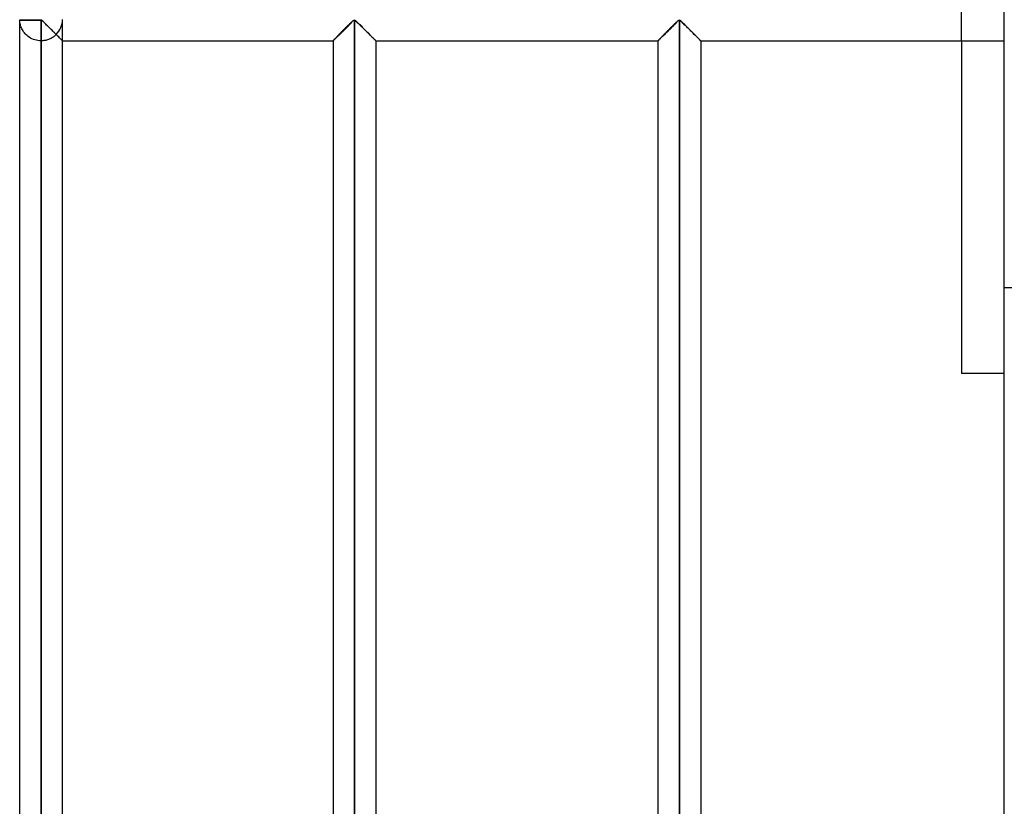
# Model space of a CAD drawing. Header units: millimetres. Extents: x -315 to 338, y -572 to 572.
# Tile 14 of 19: x -315 to -200, y 367 to 459. Entities that reach past the tile are written whole.
import ezdxf

# ---------------------------------------------------------------- set-up
doc = ezdxf.new("R2010")
doc.units = ezdxf.units.MM
doc.layers.add('MAIN-1', color=7, linetype='Continuous')
doc.layers.add('MAIN-2', color=7, linetype='Continuous')

msp = doc.modelspace()

# ---------------------------------------------------------------- linework, layer by layer
at = {"layer": 'MAIN-1'}
for p, q in [((-200, -572.5), (-200, 572.5)), ((-315, 459.3), (-312.5, 459.3)), ((-315, 275.7), (-315, 459.3)), ((-312.5, 459.3), (-312.5, 459.38)), ((-312.5, 459.3), (-312.42, 459.27)), ((-312.5, 275.7), (-312.5, 459.3)), ((-312.42, 459.27), (-312.36, 459.22)), ((-312.36, 459.22), (-312.31, 459.17)), ((-312.31, 459.17), (-312.25, 459.12)), ((-312.25, 459.12), (-312.19, 459.06)), ((-312.19, 459.06), (-312.13, 459)), ((-312.13, 459), (-312.06, 458.93)), ((-312.06, 458.93), (-312, 458.87)), ((-276.4, 458.87), (-276.31, 458.95)), ((-276.31, 458.95), (-276.23, 459.04)), ((-276.23, 459.04), (-276.15, 459.12)), ((-276.15, 459.12), (-276.07, 459.19)), ((-276.07, 459.19), (-276, 459.26)), ((-276, 459.26), (-275.9, 459.3)), ((-275.9, 459.3), (-275.8, 459.25)), ((-275.9, 459.3), (-275.9, 275.7)), ((-275.8, 459.25), (-275.72, 459.18)), ((-275.72, 459.18), (-275.64, 459.11)), ((-275.64, 459.11), (-275.56, 459.03)), ((-275.56, 459.03), (-275.47, 458.94)), ((-275.47, 458.94), (-275.38, 458.85)), ((-238.45, 458.87), (-238.36, 458.95)), ((-238.36, 458.95), (-238.28, 459.04)), ((-238.28, 459.04), (-238.2, 459.12)), ((-238.2, 459.12), (-238.12, 459.19)), ((-238.12, 459.19), (-238.05, 459.26)), ((-238.05, 459.26), (-237.95, 459.3)), ((-237.95, 459.3), (-237.95, 275.7)), ((-237.95, 459.3), (-237.85, 459.25)), ((-237.85, 459.25), (-237.77, 459.18)), ((-237.77, 459.18), (-237.69, 459.11)), ((-237.69, 459.11), (-237.61, 459.03)), ((-237.61, 459.03), (-237.52, 458.94)), ((-237.52, 458.94), (-237.43, 458.85)), ((-312, 458.87), (-311.93, 458.8)), ((-311.93, 458.8), (-311.86, 458.73)), ((-311.86, 458.73), (-311.79, 458.66)), ((-311.79, 458.66), (-311.72, 458.59)), ((-311.72, 458.59), (-311.65, 458.52)), ((-311.65, 458.52), (-311.58, 458.45)), ((-311.58, 458.45), (-311.5, 458.38)), ((-311.5, 458.38), (-311.43, 458.3)), ((-311.43, 458.3), (-311.36, 458.23)), ((-311.36, 458.23), (-311.28, 458.16)), ((-311.28, 458.16), (-311.21, 458.08)), ((-311.21, 458.08), (-311.14, 458.01)), ((-311.14, 458.01), (-311.06, 457.94)), ((-311.06, 457.94), (-310.99, 457.87)), ((-310.99, 457.87), (-310.92, 457.79)), ((-310.92, 457.79), (-310.85, 457.73)), ((-310.85, 457.73), (-310.78, 457.66)), ((-277.64, 457.64), (-277.55, 457.73)), ((-277.55, 457.73), (-277.46, 457.82)), ((-277.46, 457.82), (-277.36, 457.91)), ((-277.36, 457.91), (-277.26, 458.01)), ((-277.26, 458.01), (-277.17, 458.11)), ((-277.17, 458.11), (-277.07, 458.21)), ((-277.07, 458.21), (-276.97, 458.3)), ((-276.97, 458.3), (-276.87, 458.4)), ((-276.87, 458.4), (-276.77, 458.5)), ((-276.77, 458.5), (-276.68, 458.59)), ((-276.68, 458.59), (-276.58, 458.69)), ((-276.58, 458.69), (-276.49, 458.78)), ((-276.49, 458.78), (-276.4, 458.87)), ((-275.38, 458.85), (-275.29, 458.76)), ((-275.29, 458.76), (-275.19, 458.66)), ((-275.19, 458.66), (-275.09, 458.57)), ((-275.09, 458.57), (-275, 458.47)), ((-275, 458.47), (-274.89, 458.37)), ((-274.89, 458.37), (-274.79, 458.27)), ((-274.79, 458.27), (-274.69, 458.17)), ((-274.69, 458.17), (-274.59, 458.06)), ((-274.59, 458.06), (-274.49, 457.96)), ((-274.49, 457.96), (-274.39, 457.87)), ((-274.39, 457.87), (-274.3, 457.77)), ((-274.3, 457.77), (-274.2, 457.67)), ((-239.69, 457.64), (-239.6, 457.73)), ((-239.6, 457.73), (-239.51, 457.82)), ((-239.51, 457.82), (-239.41, 457.91)), ((-239.41, 457.91), (-239.31, 458.01)), ((-239.31, 458.01), (-239.22, 458.11)), ((-239.22, 458.11), (-239.12, 458.21)), ((-239.12, 458.21), (-239.02, 458.3)), ((-239.02, 458.3), (-238.92, 458.4)), ((-238.92, 458.4), (-238.82, 458.5)), ((-238.82, 458.5), (-238.73, 458.59)), ((-238.73, 458.59), (-238.63, 458.69)), ((-238.63, 458.69), (-238.54, 458.78)), ((-238.54, 458.78), (-238.45, 458.87)), ((-237.43, 458.85), (-237.34, 458.76)), ((-237.34, 458.76), (-237.24, 458.66)), ((-237.24, 458.66), (-237.14, 458.57)), ((-237.14, 458.57), (-237.05, 458.47)), ((-237.05, 458.47), (-236.94, 458.37)), ((-236.94, 458.37), (-236.84, 458.27)), ((-236.84, 458.27), (-236.74, 458.17)), ((-236.74, 458.17), (-236.64, 458.06)), ((-236.64, 458.06), (-236.54, 457.96)), ((-236.54, 457.96), (-236.44, 457.87)), ((-236.44, 457.87), (-236.35, 457.77)), ((-236.35, 457.77), (-236.25, 457.67)), ((-310.78, 457.66), (-310.72, 457.59)), ((-310.72, 457.59), (-310.65, 457.53)), ((-310.65, 457.53), (-310.59, 457.46)), ((-310.59, 457.46), (-310.53, 457.4)), ((-310.53, 457.4), (-310.47, 457.34)), ((-310.47, 457.34), (-310.41, 457.28)), ((-310.41, 457.28), (-310.35, 457.23)), ((-310.35, 457.23), (-310.3, 457.17)), ((-310.3, 457.17), (-310.25, 457.12)), ((-310.25, 457.12), (-310.2, 457.08)), ((-310.2, 457.08), (-310.16, 457.04)), ((-310.16, 457.04), (-310.13, 457)), ((-310.13, 457), (-310.09, 456.97)), ((-310.09, 456.97), (-310.07, 456.94)), ((-310.07, 456.94), (-310.04, 456.92)), ((-310.04, 456.92), (-310.02, 456.9)), ((-310.02, 456.9), (-310.01, 456.89)), ((-310.01, 456.89), (-310, 456.88)), ((-310, 456.88), (-310, 456.88)), ((-310, 278.12), (-310, 456.88)), ((-310, 456.88), (-278.4, 456.88)), ((-278.4, 456.88), (-278.39, 456.88)), ((-278.4, 456.88), (-278.4, 278.12)), ((-278.39, 456.88), (-278.38, 456.89)), ((-278.38, 456.89), (-278.36, 456.92)), ((-278.36, 456.92), (-278.33, 456.95)), ((-278.33, 456.95), (-278.29, 456.99)), ((-278.29, 456.99), (-278.24, 457.04)), ((-278.24, 457.04), (-278.18, 457.09)), ((-278.18, 457.09), (-278.12, 457.16)), ((-278.12, 457.16), (-278.05, 457.23)), ((-278.05, 457.23), (-277.97, 457.3)), ((-277.97, 457.3), (-277.89, 457.38)), ((-277.89, 457.38), (-277.81, 457.46)), ((-277.81, 457.46), (-277.73, 457.55)), ((-277.73, 457.55), (-277.64, 457.64)), ((-274.2, 457.67), (-274.11, 457.58)), ((-274.11, 457.58), (-274.02, 457.49)), ((-274.02, 457.49), (-273.93, 457.41)), ((-273.93, 457.41), (-273.85, 457.32)), ((-273.85, 457.32), (-273.77, 457.25)), ((-273.77, 457.25), (-273.7, 457.17)), ((-273.7, 457.17), (-273.63, 457.11)), ((-273.63, 457.11), (-273.57, 457.05)), ((-273.57, 457.05), (-273.52, 457)), ((-273.52, 457), (-273.48, 456.95)), ((-273.48, 456.95), (-273.45, 456.92)), ((-273.45, 456.92), (-273.42, 456.89)), ((-273.42, 456.89), (-273.41, 456.88)), ((-273.41, 456.88), (-273.4, 456.88)), ((-273.4, 456.88), (-240.45, 456.88)), ((-273.4, 456.88), (-273.4, 278.12)), ((-240.45, 456.88), (-240.44, 456.88)), ((-240.45, 456.88), (-240.45, 278.12)), ((-240.44, 456.88), (-240.43, 456.89)), ((-240.43, 456.89), (-240.41, 456.92)), ((-240.41, 456.92), (-240.38, 456.95)), ((-240.38, 456.95), (-240.34, 456.99)), ((-240.34, 456.99), (-240.29, 457.04)), ((-240.29, 457.04), (-240.23, 457.09)), ((-240.23, 457.09), (-240.17, 457.16)), ((-240.17, 457.16), (-240.1, 457.23)), ((-240.1, 457.23), (-240.02, 457.3)), ((-240.02, 457.3), (-239.94, 457.38)), ((-239.94, 457.38), (-239.86, 457.46)), ((-239.86, 457.46), (-239.78, 457.55)), ((-239.78, 457.55), (-239.69, 457.64)), ((-236.25, 457.67), (-236.16, 457.58)), ((-236.16, 457.58), (-236.07, 457.49)), ((-236.07, 457.49), (-235.98, 457.41)), ((-235.98, 457.41), (-235.9, 457.32)), ((-235.9, 457.32), (-235.82, 457.25)), ((-235.82, 457.25), (-235.75, 457.17)), ((-235.75, 457.17), (-235.68, 457.11)), ((-235.68, 457.11), (-235.62, 457.05)), ((-235.62, 457.05), (-235.57, 457)), ((-235.57, 457), (-235.53, 456.95)), ((-235.53, 456.95), (-235.49, 456.92)), ((-235.49, 456.92), (-235.47, 456.89)), ((-235.47, 456.89), (-235.46, 456.88)), ((-235.46, 456.88), (-235.45, 456.88)), ((-235.45, 456.88), (-200, 456.88)), ((-235.45, 456.88), (-235.45, 278.12)), ((-205, 456.88), (-205, 418.04)), ((-200, 418.04), (-205, 418.04))]:
    msp.add_line(p, q, dxfattribs=at)
msp.add_arc((-312.5, 459.38), 2.5, 180, 181.6206, dxfattribs=at)
at = {"layer": 'MAIN-2'}
for p, q in [((-205, 456.88), (-205, 461.88)), ((-312.5, 459.3), (-315, 459.3)), ((-315, 459.24), (-315, 459.3)), ((-314.99, 459.16), (-315, 459.24)), ((-314.98, 459.06), (-314.99, 459.16)), ((-314.97, 458.96), (-314.98, 459.06)), ((-314.95, 458.86), (-314.97, 458.96)), ((-312.5, 459.38), (-312.5, 459.3)), ((-312.5, 459.3), (-312.5, 275.7)), ((-312.4, 459.25), (-312.5, 459.3)), ((-312.31, 459.18), (-312.4, 459.25)), ((-312.23, 459.1), (-312.31, 459.18)), ((-312.14, 459.01), (-312.23, 459.1)), ((-312.05, 458.92), (-312.14, 459.01)), ((-311.95, 458.82), (-312.05, 458.92)), ((-310, 456.88), (-310, 459.3)), ((-276.39, 458.88), (-276.48, 458.79)), ((-276.48, 458.79), (-276.39, 458.88)), ((-276.31, 458.95), (-276.4, 458.87)), ((-276.31, 458.96), (-276.39, 458.88)), ((-276.39, 458.88), (-276.31, 458.96)), ((-276.23, 459.04), (-276.31, 458.95)), ((-276.23, 459.04), (-276.31, 458.96)), ((-276.31, 458.96), (-276.23, 459.04)), ((-276.15, 459.12), (-276.23, 459.04)), ((-276.15, 459.12), (-276.23, 459.04)), ((-276.23, 459.04), (-276.15, 459.12)), ((-276.07, 459.19), (-276.15, 459.12)), ((-276.07, 459.19), (-276.15, 459.12)), ((-276.15, 459.12), (-276.07, 459.19)), ((-276, 459.26), (-276.07, 459.19)), ((-276, 459.26), (-276.07, 459.19)), ((-276.07, 459.19), (-276, 459.26)), ((-275.9, 459.3), (-276, 459.26)), ((-275.9, 459.3), (-276, 459.26)), ((-276, 459.26), (-275.9, 459.3)), ((-275.8, 459.26), (-275.9, 459.3)), ((-275.9, 275.7), (-275.9, 459.3)), ((-275.9, 459.3), (-275.9, 275.7)), ((-275.9, 275.7), (-275.9, 459.3)), ((-275.9, 459.3), (-275.8, 459.26)), ((-275.8, 459.26), (-275.9, 459.3)), ((-275.73, 459.19), (-275.8, 459.26)), ((-275.8, 459.26), (-275.73, 459.19)), ((-275.73, 459.19), (-275.8, 459.26)), ((-275.65, 459.12), (-275.73, 459.19)), ((-275.73, 459.19), (-275.65, 459.12)), ((-275.65, 459.12), (-275.73, 459.19)), ((-275.57, 459.04), (-275.65, 459.12)), ((-275.65, 459.12), (-275.57, 459.04)), ((-275.57, 459.04), (-275.65, 459.12)), ((-275.49, 458.95), (-275.57, 459.04)), ((-275.57, 459.04), (-275.49, 458.96)), ((-275.49, 458.96), (-275.57, 459.04)), ((-275.49, 458.96), (-275.41, 458.88)), ((-275.41, 458.88), (-275.49, 458.96)), ((-275.4, 458.87), (-275.49, 458.95)), ((-275.41, 458.88), (-275.32, 458.79)), ((-275.32, 458.79), (-275.41, 458.88)), ((-238.44, 458.88), (-238.53, 458.79)), ((-238.53, 458.79), (-238.44, 458.88)), ((-238.36, 458.95), (-238.45, 458.87)), ((-238.36, 458.96), (-238.44, 458.88)), ((-238.44, 458.88), (-238.36, 458.96)), ((-238.28, 459.04), (-238.36, 458.95)), ((-238.28, 459.04), (-238.36, 458.96)), ((-238.36, 458.96), (-238.28, 459.04)), ((-238.2, 459.12), (-238.28, 459.04)), ((-238.2, 459.12), (-238.28, 459.04)), ((-238.28, 459.04), (-238.2, 459.12)), ((-238.12, 459.19), (-238.2, 459.12)), ((-238.12, 459.19), (-238.2, 459.12)), ((-238.2, 459.12), (-238.12, 459.19)), ((-238.05, 459.26), (-238.12, 459.19)), ((-238.05, 459.26), (-238.12, 459.19)), ((-238.12, 459.19), (-238.05, 459.26)), ((-237.95, 459.3), (-238.05, 459.26)), ((-237.95, 459.3), (-238.05, 459.26)), ((-238.05, 459.26), (-237.95, 459.3)), ((-237.95, 275.7), (-237.95, 459.3)), ((-237.85, 459.26), (-237.95, 459.3)), ((-237.95, 459.3), (-237.95, 275.7)), ((-237.95, 275.7), (-237.95, 459.3)), ((-237.95, 459.3), (-237.85, 459.26)), ((-237.85, 459.26), (-237.95, 459.3)), ((-237.78, 459.19), (-237.85, 459.26)), ((-237.85, 459.26), (-237.78, 459.19)), ((-237.78, 459.19), (-237.85, 459.26)), ((-237.7, 459.12), (-237.78, 459.19)), ((-237.78, 459.19), (-237.7, 459.12)), ((-237.7, 459.12), (-237.78, 459.19)), ((-237.62, 459.04), (-237.7, 459.12)), ((-237.7, 459.12), (-237.62, 459.04)), ((-237.62, 459.04), (-237.7, 459.12)), ((-237.54, 458.95), (-237.62, 459.04)), ((-237.62, 459.04), (-237.54, 458.96)), ((-237.54, 458.96), (-237.62, 459.04)), ((-237.54, 458.96), (-237.46, 458.88)), ((-237.46, 458.88), (-237.54, 458.96)), ((-237.45, 458.87), (-237.54, 458.95)), ((-237.46, 458.88), (-237.37, 458.79)), ((-237.37, 458.79), (-237.46, 458.88)), ((-314.92, 458.75), (-314.95, 458.86)), ((-314.89, 458.63), (-314.92, 458.75)), ((-314.85, 458.52), (-314.89, 458.63)), ((-314.8, 458.4), (-314.85, 458.52)), ((-314.75, 458.28), (-314.8, 458.4)), ((-314.69, 458.16), (-314.75, 458.28)), ((-314.61, 458.04), (-314.69, 458.16)), ((-314.54, 457.92), (-314.61, 458.04)), ((-314.45, 457.81), (-314.54, 457.92)), ((-314.35, 457.7), (-314.45, 457.81)), ((-311.85, 458.72), (-311.95, 458.82)), ((-311.75, 458.62), (-311.85, 458.72)), ((-311.65, 458.52), (-311.75, 458.62)), ((-311.54, 458.42), (-311.65, 458.52)), ((-311.44, 458.31), (-311.54, 458.42)), ((-311.33, 458.2), (-311.44, 458.31)), ((-311.22, 458.1), (-311.33, 458.2)), ((-311.12, 457.99), (-311.22, 458.1)), ((-311.01, 457.89), (-311.12, 457.99)), ((-310.91, 457.78), (-311.01, 457.89)), ((-310.81, 457.68), (-310.91, 457.78)), ((-277.55, 457.73), (-277.64, 457.64)), ((-277.52, 457.75), (-277.61, 457.66)), ((-277.61, 457.66), (-277.52, 457.75)), ((-277.46, 457.82), (-277.55, 457.73)), ((-277.43, 457.84), (-277.52, 457.75)), ((-277.52, 457.75), (-277.43, 457.84)), ((-277.36, 457.91), (-277.46, 457.82)), ((-277.34, 457.94), (-277.43, 457.84)), ((-277.43, 457.84), (-277.34, 457.94)), ((-277.26, 458.01), (-277.36, 457.91)), ((-277.24, 458.03), (-277.34, 457.94)), ((-277.34, 457.94), (-277.24, 458.03)), ((-277.17, 458.11), (-277.26, 458.01)), ((-277.15, 458.13), (-277.24, 458.03)), ((-277.24, 458.03), (-277.15, 458.13)), ((-277.07, 458.21), (-277.17, 458.11)), ((-277.05, 458.22), (-277.15, 458.13)), ((-277.15, 458.13), (-277.05, 458.22)), ((-276.97, 458.3), (-277.07, 458.21)), ((-276.95, 458.32), (-277.05, 458.22)), ((-277.05, 458.22), (-276.95, 458.32)), ((-276.87, 458.4), (-276.97, 458.3)), ((-276.86, 458.42), (-276.95, 458.32)), ((-276.95, 458.32), (-276.86, 458.42)), ((-276.77, 458.5), (-276.87, 458.4)), ((-276.76, 458.51), (-276.86, 458.42)), ((-276.86, 458.42), (-276.76, 458.51)), ((-276.68, 458.59), (-276.77, 458.5)), ((-276.67, 458.61), (-276.76, 458.51)), ((-276.76, 458.51), (-276.67, 458.61)), ((-276.58, 458.69), (-276.68, 458.59)), ((-276.57, 458.7), (-276.67, 458.61)), ((-276.67, 458.61), (-276.57, 458.7)), ((-276.49, 458.78), (-276.58, 458.69)), ((-276.48, 458.79), (-276.57, 458.7)), ((-276.57, 458.7), (-276.48, 458.79)), ((-276.4, 458.87), (-276.49, 458.78)), ((-275.31, 458.78), (-275.4, 458.87)), ((-275.32, 458.79), (-275.23, 458.7)), ((-275.23, 458.7), (-275.32, 458.79)), ((-275.22, 458.69), (-275.31, 458.78)), ((-275.23, 458.7), (-275.13, 458.61)), ((-275.13, 458.61), (-275.23, 458.7)), ((-275.12, 458.59), (-275.22, 458.69)), ((-275.13, 458.61), (-275.04, 458.51)), ((-275.04, 458.51), (-275.13, 458.61)), ((-275.03, 458.5), (-275.12, 458.59)), ((-275.04, 458.51), (-274.94, 458.42)), ((-274.94, 458.42), (-275.04, 458.51)), ((-274.93, 458.4), (-275.03, 458.5)), ((-274.94, 458.42), (-274.85, 458.32)), ((-274.85, 458.32), (-274.94, 458.42)), ((-274.83, 458.3), (-274.93, 458.4)), ((-274.85, 458.32), (-274.75, 458.22)), ((-274.75, 458.22), (-274.85, 458.32)), ((-274.73, 458.21), (-274.83, 458.3)), ((-274.75, 458.22), (-274.65, 458.13)), ((-274.65, 458.13), (-274.75, 458.22)), ((-274.63, 458.11), (-274.73, 458.21)), ((-274.65, 458.13), (-274.56, 458.03)), ((-274.56, 458.03), (-274.65, 458.13)), ((-274.54, 458.01), (-274.63, 458.11)), ((-274.56, 458.03), (-274.46, 457.94)), ((-274.46, 457.94), (-274.56, 458.03)), ((-274.44, 457.91), (-274.54, 458.01)), ((-274.46, 457.94), (-274.37, 457.84)), ((-274.37, 457.84), (-274.46, 457.94)), ((-274.34, 457.82), (-274.44, 457.91)), ((-274.37, 457.84), (-274.28, 457.75)), ((-274.28, 457.75), (-274.37, 457.84)), ((-274.25, 457.73), (-274.34, 457.82)), ((-274.28, 457.75), (-274.19, 457.66)), ((-274.19, 457.66), (-274.28, 457.75)), ((-274.16, 457.64), (-274.25, 457.73)), ((-239.6, 457.73), (-239.69, 457.64)), ((-239.57, 457.75), (-239.66, 457.66)), ((-239.66, 457.66), (-239.57, 457.75)), ((-239.51, 457.82), (-239.6, 457.73)), ((-239.48, 457.84), (-239.57, 457.75)), ((-239.57, 457.75), (-239.48, 457.84)), ((-239.41, 457.91), (-239.51, 457.82)), ((-239.39, 457.94), (-239.48, 457.84)), ((-239.48, 457.84), (-239.39, 457.94)), ((-239.31, 458.01), (-239.41, 457.91)), ((-239.29, 458.03), (-239.39, 457.94)), ((-239.39, 457.94), (-239.29, 458.03)), ((-239.22, 458.11), (-239.31, 458.01)), ((-239.2, 458.13), (-239.29, 458.03)), ((-239.29, 458.03), (-239.2, 458.13)), ((-239.12, 458.21), (-239.22, 458.11)), ((-239.1, 458.22), (-239.2, 458.13)), ((-239.2, 458.13), (-239.1, 458.22)), ((-239.02, 458.3), (-239.12, 458.21)), ((-239, 458.32), (-239.1, 458.22)), ((-239.1, 458.22), (-239, 458.32)), ((-238.92, 458.4), (-239.02, 458.3)), ((-238.91, 458.42), (-239, 458.32)), ((-239, 458.32), (-238.91, 458.42)), ((-238.82, 458.5), (-238.92, 458.4)), ((-238.81, 458.51), (-238.91, 458.42)), ((-238.91, 458.42), (-238.81, 458.51)), ((-238.73, 458.59), (-238.82, 458.5)), ((-238.72, 458.61), (-238.81, 458.51)), ((-238.81, 458.51), (-238.72, 458.61)), ((-238.63, 458.69), (-238.73, 458.59)), ((-238.62, 458.7), (-238.72, 458.61)), ((-238.72, 458.61), (-238.62, 458.7)), ((-238.54, 458.78), (-238.63, 458.69)), ((-238.53, 458.79), (-238.62, 458.7)), ((-238.62, 458.7), (-238.53, 458.79)), ((-238.45, 458.87), (-238.54, 458.78)), ((-237.36, 458.78), (-237.45, 458.87)), ((-237.37, 458.79), (-237.28, 458.7)), ((-237.28, 458.7), (-237.37, 458.79)), ((-237.27, 458.69), (-237.36, 458.78)), ((-237.28, 458.7), (-237.18, 458.61)), ((-237.18, 458.61), (-237.28, 458.7)), ((-237.17, 458.59), (-237.27, 458.69)), ((-237.18, 458.61), (-237.09, 458.51)), ((-237.09, 458.51), (-237.18, 458.61)), ((-237.08, 458.5), (-237.17, 458.59)), ((-237.09, 458.51), (-236.99, 458.42)), ((-236.99, 458.42), (-237.09, 458.51)), ((-236.98, 458.4), (-237.08, 458.5)), ((-236.99, 458.42), (-236.9, 458.32)), ((-236.9, 458.32), (-236.99, 458.42)), ((-236.88, 458.3), (-236.98, 458.4)), ((-236.9, 458.32), (-236.8, 458.22)), ((-236.8, 458.22), (-236.9, 458.32)), ((-236.78, 458.21), (-236.88, 458.3)), ((-236.8, 458.22), (-236.7, 458.13)), ((-236.7, 458.13), (-236.8, 458.22)), ((-236.68, 458.11), (-236.78, 458.21)), ((-236.7, 458.13), (-236.61, 458.03)), ((-236.61, 458.03), (-236.7, 458.13)), ((-236.59, 458.01), (-236.68, 458.11)), ((-236.61, 458.03), (-236.51, 457.94)), ((-236.51, 457.94), (-236.61, 458.03)), ((-236.49, 457.91), (-236.59, 458.01)), ((-236.51, 457.94), (-236.42, 457.84)), ((-236.42, 457.84), (-236.51, 457.94)), ((-236.39, 457.82), (-236.49, 457.91)), ((-236.42, 457.84), (-236.33, 457.75)), ((-236.33, 457.75), (-236.42, 457.84)), ((-236.3, 457.73), (-236.39, 457.82)), ((-236.33, 457.75), (-236.24, 457.66)), ((-236.24, 457.66), (-236.33, 457.75)), ((-236.21, 457.64), (-236.3, 457.73)), ((-314.25, 457.59), (-314.35, 457.7)), ((-314.13, 457.48), (-314.25, 457.59)), ((-314.01, 457.38), (-314.13, 457.48)), ((-313.87, 457.28), (-314.01, 457.38)), ((-313.72, 457.19), (-313.87, 457.28)), ((-313.57, 457.11), (-313.72, 457.19)), ((-313.4, 457.04), (-313.57, 457.11)), ((-313.23, 456.98), (-313.4, 457.04)), ((-313.05, 456.94), (-313.23, 456.98)), ((-312.87, 456.9), (-313.05, 456.94)), ((-312.69, 456.88), (-312.87, 456.9)), ((-312.5, 456.88), (-312.69, 456.88)), ((-312.5, 456.88), (-312.5, 278.12)), ((-312.39, 456.88), (-312.5, 456.88)), ((-312.5, 456.88), (-312.5, 278.12)), ((-312.5, 278.12), (-312.5, 456.88)), ((-312.5, 456.88), (-312.5, 278.12)), ((-312.5, 278.12), (-312.5, 456.88)), ((-312.5, 456.88), (-312.5, 278.12)), ((-312.5, 278.12), (-312.5, 456.88)), ((-312.5, 456.88), (-312.5, 278.12)), ((-312.5, 278.12), (-312.5, 456.88)), ((-312.5, 456.88), (-312.5, 278.12)), ((-312.5, 278.12), (-312.5, 456.88)), ((-312.5, 456.88), (-312.5, 278.12)), ((-312.5, 278.12), (-312.5, 456.88)), ((-312.5, 456.88), (-312.5, 278.12)), ((-312.5, 278.12), (-312.5, 456.88)), ((-312.5, 456.88), (-312.5, 278.12)), ((-312.5, 278.12), (-312.5, 456.88)), ((-312.5, 456.88), (-312.5, 278.12)), ((-312.5, 278.12), (-312.5, 456.88)), ((-312.5, 456.88), (-312.5, 278.12)), ((-312.5, 278.12), (-312.5, 456.88)), ((-312.5, 456.88), (-312.5, 278.12)), ((-312.5, 278.12), (-312.5, 456.88)), ((-312.5, 456.88), (-312.5, 278.12)), ((-312.5, 278.12), (-312.5, 456.88)), ((-312.5, 456.88), (-312.5, 278.12)), ((-312.5, 278.12), (-312.5, 456.88)), ((-312.5, 456.88), (-312.5, 278.12)), ((-312.5, 278.12), (-312.5, 456.88)), ((-312.5, 456.88), (-312.5, 278.12)), ((-312.5, 278.12), (-312.5, 456.88)), ((-312.5, 456.88), (-312.5, 278.12)), ((-312.5, 278.12), (-312.5, 456.88)), ((-312.5, 456.88), (-312.5, 278.12)), ((-312.5, 278.12), (-312.5, 456.88)), ((-312.5, 456.88), (-312.5, 278.12)), ((-312.5, 278.12), (-312.5, 456.88)), ((-312.5, 456.88), (-312.5, 278.12)), ((-312.5, 278.12), (-312.5, 456.88)), ((-312.5, 456.88), (-312.5, 278.12)), ((-312.5, 278.12), (-312.5, 456.88)), ((-312.5, 456.88), (-312.5, 278.12)), ((-312.5, 278.12), (-312.5, 456.88)), ((-312.5, 456.88), (-312.5, 278.12)), ((-312.5, 278.12), (-312.5, 456.88)), ((-312.5, 456.88), (-312.5, 278.12)), ((-312.5, 278.12), (-312.5, 456.88)), ((-312.5, 278.12), (-312.5, 456.88)), ((-312.28, 456.88), (-312.39, 456.88)), ((-312.17, 456.9), (-312.28, 456.88)), ((-312.07, 456.91), (-312.17, 456.9)), ((-311.96, 456.93), (-312.07, 456.91)), ((-311.85, 456.96), (-311.96, 456.93)), ((-311.75, 456.99), (-311.85, 456.96)), ((-311.65, 457.02), (-311.75, 456.99)), ((-311.55, 457.06), (-311.65, 457.02)), ((-311.45, 457.11), (-311.55, 457.06)), ((-311.36, 457.15), (-311.45, 457.11)), ((-311.27, 457.2), (-311.36, 457.15)), ((-311.18, 457.25), (-311.27, 457.2)), ((-311.1, 457.31), (-311.18, 457.25)), ((-311.02, 457.36), (-311.1, 457.31)), ((-310.94, 457.42), (-311.02, 457.36)), ((-310.87, 457.48), (-310.94, 457.42)), ((-310.8, 457.54), (-310.87, 457.48)), ((-310.72, 457.59), (-310.81, 457.68)), ((-310.73, 457.61), (-310.8, 457.54)), ((-310.66, 457.54), (-310.73, 457.61)), ((-310.73, 457.61), (-310.64, 457.51)), ((-310.62, 457.5), (-310.72, 457.59)), ((-310.59, 457.47), (-310.66, 457.54)), ((-310.64, 457.51), (-310.55, 457.42)), ((-310.53, 457.4), (-310.62, 457.5)), ((-310.53, 457.4), (-310.59, 457.47)), ((-310.55, 457.42), (-310.46, 457.33)), ((-310.46, 457.34), (-310.53, 457.4)), ((-310.44, 457.32), (-310.53, 457.4)), ((-310.4, 457.27), (-310.46, 457.34)), ((-310.46, 457.33), (-310.38, 457.25)), ((-310.36, 457.23), (-310.44, 457.32)), ((-310.34, 457.21), (-310.4, 457.27)), ((-310.38, 457.25), (-310.3, 457.17)), ((-310.29, 457.16), (-310.36, 457.23)), ((-310.29, 457.16), (-310.34, 457.21)), ((-310.3, 457.17), (-310.23, 457.1)), ((-310.23, 457.11), (-310.29, 457.16)), ((-310.22, 457.09), (-310.29, 457.16)), ((-310.19, 457.06), (-310.23, 457.11)), ((-310.23, 457.1), (-310.17, 457.04)), ((-310.16, 457.03), (-310.22, 457.09)), ((-310.14, 457.02), (-310.19, 457.06)), ((-310.17, 457.04), (-310.11, 456.99)), ((-310.11, 456.98), (-310.16, 457.03)), ((-310.11, 456.98), (-310.14, 457.02)), ((-310.11, 456.99), (-310.07, 456.94)), ((-310.08, 456.95), (-310.11, 456.98)), ((-310.06, 456.94), (-310.11, 456.98)), ((-310.05, 456.92), (-310.08, 456.95)), ((-310.07, 456.94), (-310.04, 456.91)), ((-310.03, 456.91), (-310.06, 456.94)), ((-310.03, 456.9), (-310.05, 456.92)), ((-310.04, 456.91), (-310.01, 456.89)), ((-310.01, 456.89), (-310.03, 456.91)), ((-310.01, 456.89), (-310.03, 456.9)), ((-310, 456.88), (-310.01, 456.89)), ((-310.01, 456.89), (-310, 456.88)), ((-310, 456.88), (-310.01, 456.89)), ((-310, 456.88), (-310, 456.88)), ((-310, 456.88), (-310, 456.88)), ((-278.39, 456.89), (-278.4, 456.88)), ((-278.4, 456.88), (-278.39, 456.89)), ((-278.39, 456.88), (-278.4, 456.88)), ((-278.4, 456.88), (-278.4, 456.88)), ((-278.37, 456.9), (-278.39, 456.89)), ((-278.39, 456.89), (-278.37, 456.9)), ((-278.38, 456.89), (-278.39, 456.88)), ((-278.36, 456.92), (-278.38, 456.89)), ((-278.34, 456.93), (-278.37, 456.9)), ((-278.37, 456.9), (-278.34, 456.93)), ((-278.33, 456.95), (-278.36, 456.92)), ((-278.31, 456.96), (-278.34, 456.93)), ((-278.34, 456.93), (-278.31, 456.96)), ((-278.29, 456.99), (-278.33, 456.95)), ((-278.27, 457.01), (-278.31, 456.96)), ((-278.31, 456.96), (-278.27, 457.01)), ((-278.24, 457.04), (-278.29, 456.99)), ((-278.21, 457.06), (-278.27, 457.01)), ((-278.27, 457.01), (-278.21, 457.06)), ((-278.18, 457.09), (-278.24, 457.04)), ((-278.16, 457.12), (-278.21, 457.06)), ((-278.21, 457.06), (-278.16, 457.12)), ((-278.12, 457.16), (-278.18, 457.09)), ((-278.09, 457.18), (-278.16, 457.12)), ((-278.16, 457.12), (-278.09, 457.18)), ((-278.05, 457.23), (-278.12, 457.16)), ((-278.02, 457.25), (-278.09, 457.18)), ((-278.09, 457.18), (-278.02, 457.25)), ((-277.97, 457.3), (-278.05, 457.23)), ((-277.95, 457.33), (-278.02, 457.25)), ((-278.02, 457.25), (-277.95, 457.33)), ((-277.89, 457.38), (-277.97, 457.3)), ((-277.87, 457.41), (-277.95, 457.33)), ((-277.95, 457.33), (-277.87, 457.41)), ((-277.81, 457.46), (-277.89, 457.38)), ((-277.78, 457.49), (-277.87, 457.41)), ((-277.87, 457.41), (-277.78, 457.49)), ((-277.73, 457.55), (-277.81, 457.46)), ((-277.7, 457.57), (-277.78, 457.49)), ((-277.78, 457.49), (-277.7, 457.57)), ((-277.64, 457.64), (-277.73, 457.55)), ((-277.61, 457.66), (-277.7, 457.57)), ((-277.7, 457.57), (-277.61, 457.66)), ((-274.19, 457.66), (-274.1, 457.57)), ((-274.1, 457.57), (-274.19, 457.66)), ((-274.07, 457.55), (-274.16, 457.64)), ((-274.1, 457.57), (-274.02, 457.49)), ((-274.02, 457.49), (-274.1, 457.57)), ((-273.99, 457.46), (-274.07, 457.55)), ((-274.02, 457.49), (-273.93, 457.41)), ((-273.93, 457.41), (-274.02, 457.49)), ((-273.91, 457.38), (-273.99, 457.46)), ((-273.93, 457.41), (-273.85, 457.33)), ((-273.85, 457.33), (-273.93, 457.41)), ((-273.83, 457.3), (-273.91, 457.38)), ((-273.85, 457.33), (-273.78, 457.25)), ((-273.78, 457.25), (-273.85, 457.33)), ((-273.75, 457.23), (-273.83, 457.3)), ((-273.78, 457.25), (-273.71, 457.18)), ((-273.71, 457.18), (-273.78, 457.25)), ((-273.68, 457.16), (-273.75, 457.23)), ((-273.71, 457.18), (-273.64, 457.12)), ((-273.64, 457.12), (-273.71, 457.18)), ((-273.62, 457.09), (-273.68, 457.16)), ((-273.64, 457.12), (-273.59, 457.06)), ((-273.59, 457.06), (-273.64, 457.12)), ((-273.56, 457.04), (-273.62, 457.09)), ((-273.59, 457.06), (-273.53, 457.01)), ((-273.53, 457.01), (-273.59, 457.06)), ((-273.51, 456.99), (-273.56, 457.04)), ((-273.53, 457.01), (-273.49, 456.96)), ((-273.49, 456.96), (-273.53, 457.01)), ((-273.47, 456.95), (-273.51, 456.99)), ((-273.49, 456.96), (-273.46, 456.93)), ((-273.46, 456.93), (-273.49, 456.96)), ((-273.44, 456.92), (-273.47, 456.95)), ((-273.46, 456.93), (-273.43, 456.9)), ((-273.43, 456.9), (-273.46, 456.93)), ((-273.42, 456.89), (-273.44, 456.92)), ((-273.43, 456.9), (-273.41, 456.89)), ((-273.41, 456.89), (-273.43, 456.9)), ((-273.41, 456.88), (-273.42, 456.89)), ((-273.41, 456.89), (-273.4, 456.88)), ((-273.4, 456.88), (-273.41, 456.89)), ((-273.4, 456.88), (-273.41, 456.88)), ((-273.4, 456.88), (-273.4, 456.88)), ((-240.44, 456.89), (-240.45, 456.88)), ((-240.45, 456.88), (-240.44, 456.89)), ((-240.44, 456.88), (-240.45, 456.88)), ((-240.45, 456.88), (-240.45, 456.88)), ((-240.42, 456.9), (-240.44, 456.89)), ((-240.44, 456.89), (-240.42, 456.9)), ((-240.43, 456.89), (-240.44, 456.88)), ((-240.41, 456.92), (-240.43, 456.89)), ((-240.39, 456.93), (-240.42, 456.9)), ((-240.42, 456.9), (-240.39, 456.93)), ((-240.38, 456.95), (-240.41, 456.92)), ((-240.36, 456.96), (-240.39, 456.93)), ((-240.39, 456.93), (-240.36, 456.96)), ((-240.34, 456.99), (-240.38, 456.95)), ((-240.32, 457.01), (-240.36, 456.96)), ((-240.36, 456.96), (-240.32, 457.01)), ((-240.29, 457.04), (-240.34, 456.99)), ((-240.26, 457.06), (-240.32, 457.01)), ((-240.32, 457.01), (-240.26, 457.06)), ((-240.23, 457.09), (-240.29, 457.04)), ((-240.21, 457.12), (-240.26, 457.06)), ((-240.26, 457.06), (-240.21, 457.12)), ((-240.17, 457.16), (-240.23, 457.09)), ((-240.14, 457.18), (-240.21, 457.12)), ((-240.21, 457.12), (-240.14, 457.18)), ((-240.1, 457.23), (-240.17, 457.16)), ((-240.07, 457.25), (-240.14, 457.18)), ((-240.14, 457.18), (-240.07, 457.25)), ((-240.02, 457.3), (-240.1, 457.23)), ((-240, 457.33), (-240.07, 457.25)), ((-240.07, 457.25), (-240, 457.33)), ((-239.94, 457.38), (-240.02, 457.3)), ((-239.92, 457.41), (-240, 457.33)), ((-240, 457.33), (-239.92, 457.41)), ((-239.86, 457.46), (-239.94, 457.38)), ((-239.83, 457.49), (-239.92, 457.41)), ((-239.92, 457.41), (-239.83, 457.49)), ((-239.78, 457.55), (-239.86, 457.46)), ((-239.75, 457.57), (-239.83, 457.49)), ((-239.83, 457.49), (-239.75, 457.57)), ((-239.69, 457.64), (-239.78, 457.55)), ((-239.66, 457.66), (-239.75, 457.57)), ((-239.75, 457.57), (-239.66, 457.66)), ((-236.24, 457.66), (-236.15, 457.57)), ((-236.15, 457.57), (-236.24, 457.66)), ((-236.12, 457.55), (-236.21, 457.64)), ((-236.15, 457.57), (-236.07, 457.49)), ((-236.07, 457.49), (-236.15, 457.57)), ((-236.04, 457.46), (-236.12, 457.55)), ((-236.07, 457.49), (-235.98, 457.41)), ((-235.98, 457.41), (-236.07, 457.49)), ((-235.96, 457.38), (-236.04, 457.46)), ((-235.98, 457.41), (-235.9, 457.33)), ((-235.9, 457.33), (-235.98, 457.41)), ((-235.88, 457.3), (-235.96, 457.38)), ((-235.9, 457.33), (-235.83, 457.25)), ((-235.83, 457.25), (-235.9, 457.33)), ((-235.8, 457.23), (-235.88, 457.3)), ((-235.83, 457.25), (-235.76, 457.18)), ((-235.76, 457.18), (-235.83, 457.25)), ((-235.73, 457.16), (-235.8, 457.23)), ((-235.76, 457.18), (-235.69, 457.12)), ((-235.69, 457.12), (-235.76, 457.18)), ((-235.67, 457.09), (-235.73, 457.16)), ((-235.69, 457.12), (-235.64, 457.06)), ((-235.64, 457.06), (-235.69, 457.12)), ((-235.61, 457.04), (-235.67, 457.09)), ((-235.64, 457.06), (-235.58, 457.01)), ((-235.58, 457.01), (-235.64, 457.06)), ((-235.56, 456.99), (-235.61, 457.04)), ((-235.58, 457.01), (-235.54, 456.96)), ((-235.54, 456.96), (-235.58, 457.01)), ((-235.52, 456.95), (-235.56, 456.99)), ((-235.54, 456.96), (-235.51, 456.93)), ((-235.51, 456.93), (-235.54, 456.96)), ((-235.49, 456.92), (-235.52, 456.95)), ((-235.51, 456.93), (-235.48, 456.9)), ((-235.48, 456.9), (-235.51, 456.93)), ((-235.47, 456.89), (-235.49, 456.92)), ((-235.48, 456.9), (-235.46, 456.89)), ((-235.46, 456.89), (-235.48, 456.9)), ((-235.46, 456.88), (-235.47, 456.89)), ((-235.46, 456.89), (-235.45, 456.88)), ((-235.45, 456.88), (-235.46, 456.89)), ((-235.45, 456.88), (-235.46, 456.88)), ((-235.45, 456.88), (-235.45, 456.88)), ((-150, 428.04), (-200, 428.04))]:
    msp.add_line(p, q, dxfattribs=at)
msp.add_ellipse((-312.5, 459.38), major_axis=(-2.5, 0), ratio=1, start_param=2.355795, end_param=3.141593, dxfattribs=at)

doc.saveas('drawing.dxf')
